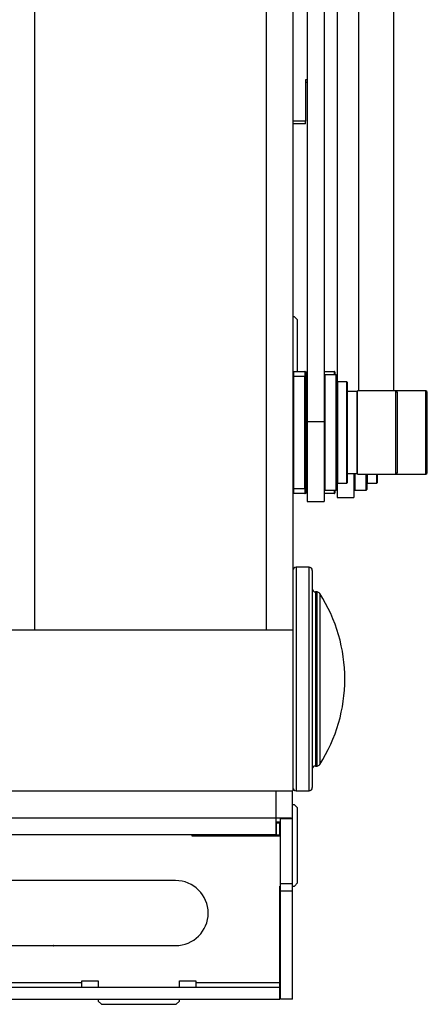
# Model space of a CAD drawing. Header units: inches. Extents: x 5 to 165, y 3 to 108.
# Tile 15 of 139: x 40.98 to 43.49, y 34.41 to 40.46. Entities that reach past the tile are written whole.
import ezdxf

# ---------------------------------------------------------------- set-up
doc = ezdxf.new("R2010")
doc.units = ezdxf.units.IN
doc.header["$LTSCALE"] = 10
doc.header["$MEASUREMENT"] = 0
doc.header["$PDSIZE"] = -1

msp = doc.modelspace()

# ---------------------------------------------------------------- linework, layer by layer
at = {"color": 7, "linetype": 'Continuous', "lineweight": 25}
for p, q in [((41.076673, 36.711265), (41.076673, 51.711265)), ((42.498673, 51.711265), (42.498673, 36.711265)), ((42.934673, 50.314071), (42.934673, 38.275926)), ((42.662673, 50.250189), (42.662673, 36.711265)), ((43.284673, 38.182332), (43.284673, 50.169227)), ((42.750673, 46.286092), (42.750673, 37.99448)), ((42.854673, 46.286092), (42.854673, 37.99448)), ((42.750673, 40.094934), (42.740673, 40.094934)), ((42.740673, 40.094934), (42.740673, 39.840757)), ((42.750673, 40.078281), (42.740673, 40.078281)), ((42.740673, 39.840757), (42.662673, 39.840757)), ((42.740673, 39.824104), (42.740673, 39.840757)), ((42.740673, 39.824104), (42.662673, 39.824104)), ((42.672673, 38.638265), (42.662673, 38.638265)), ((42.692673, 38.618265), (42.672673, 38.638265)), ((42.692673, 38.30099), (42.692673, 38.618265)), ((42.66763, 38.270773), (42.662673, 38.270773)), ((42.66763, 38.300772), (42.73763, 38.301382)), ((42.73763, 38.271384), (42.66763, 38.270773)), ((42.66763, 38.270773), (42.66763, 37.58208)), ((42.73763, 37.581469), (42.73763, 38.271384)), ((42.742673, 38.271384), (42.73763, 38.271384)), ((42.741274, 38.299852), (42.750673, 38.299934)), ((42.742673, 38.296383), (42.742673, 38.271384)), ((42.742673, 38.271384), (42.742673, 37.581469)), ((42.854673, 38.300842), (42.91663, 38.301382)), ((42.929673, 38.280926), (42.859673, 38.280926)), ((42.921673, 38.296383), (42.921673, 38.280926)), ((42.934673, 38.275926), (42.934673, 37.951679)), ((42.995673, 38.237176), (42.936673, 38.237176)), ((42.997673, 38.235176), (42.997673, 37.617676)), ((43.057485, 38.178395), (42.999673, 38.178395)), ((43.295548, 38.182332), (43.059485, 38.182332)), ((43.059485, 37.859425), (43.059485, 38.182332)), ((43.479548, 38.182332), (43.295548, 38.182332)), ((43.305548, 37.862043), (43.305548, 38.172332)), ((43.489548, 38.16529), (43.489548, 38.172332)), ((43.489548, 37.680521), (43.489548, 38.16529)), ((42.750673, 38.083907), (42.742673, 38.083907)), ((42.750673, 37.99448), (42.854673, 37.99448)), ((42.750673, 37.99448), (42.750673, 37.501426)), ((42.854673, 37.99448), (42.854673, 37.501426)), ((42.934673, 37.951679), (42.934673, 37.576926)), ((43.059485, 37.670521), (43.059485, 37.859425)), ((43.305548, 37.680521), (43.305548, 37.862043)), ((42.742673, 37.768946), (42.750673, 37.768946)), ((42.999673, 37.674458), (43.057485, 37.674458)), ((43.038673, 37.674458), (43.038673, 37.526426)), ((43.059485, 37.670521), (43.295548, 37.670521)), ((43.118673, 37.670521), (43.118673, 37.576926)), ((43.181673, 37.670521), (43.181673, 37.617676)), ((43.295548, 37.670521), (43.479548, 37.670521)), ((42.936673, 37.615676), (42.995673, 37.615676)), ((43.120673, 37.615676), (43.179673, 37.615676)), ((42.66763, 37.58208), (42.662673, 37.58208)), ((42.66763, 37.58208), (42.73763, 37.581469)), ((42.73763, 37.55147), (42.66763, 37.552081)), ((42.742673, 37.581469), (42.73763, 37.581469)), ((42.750673, 37.552919), (42.741274, 37.553001)), ((42.742673, 37.581469), (42.742673, 37.55647)), ((42.91663, 37.55147), (42.854673, 37.552011)), ((42.859673, 37.571926), (42.929673, 37.571926)), ((42.921673, 37.571926), (42.921673, 37.55647)), ((42.934673, 37.576926), (42.934673, 37.526426)), ((43.043673, 37.571926), (43.113673, 37.571926)), ((42.750673, 37.501426), (42.854673, 37.501426)), ((42.934673, 37.526426), (43.038673, 37.526426)), ((42.762673, 37.098765), (42.682673, 37.098765)), ((42.782673, 37.078765), (42.782673, 36.568283)), ((42.81181, 36.946265), (42.802673, 36.946265)), ((41.076673, 36.711265), (40.912673, 36.711265)), ((42.498673, 36.711265), (41.076673, 36.711265)), ((42.662673, 36.711265), (42.498673, 36.711265)), ((42.662673, 36.711265), (42.662673, 36.206081)), ((42.782673, 36.568283), (42.782673, 35.743765)), ((42.662673, 36.206081), (42.662673, 35.723765)), ((42.802673, 35.876265), (42.81181, 35.876265)), ((37.641689, 35.723765), (42.662673, 35.723765)), ((42.661673, 35.554104), (42.661673, 35.723765)), ((42.682673, 35.723765), (42.762673, 35.723765)), ((42.672673, 35.638265), (42.661673, 35.638265)), ((42.692673, 35.618265), (42.672673, 35.638265)), ((42.692673, 35.158265), (42.692673, 35.618265)), ((42.587673, 35.531265), (42.559069, 35.531265)), ((42.587673, 35.554104), (42.661673, 35.554104)), ((42.587673, 35.152265), (42.587673, 35.554104)), ((42.661673, 35.152265), (42.661673, 35.554104)), ((42.559835, 35.526265), (42.559835, 35.452265)), ((42.559835, 35.526265), (42.582673, 35.526265)), ((42.582673, 35.452265), (42.582673, 35.526265)), ((42.559835, 35.452265), (39.986673, 35.452265)), ((42.042673, 35.452265), (42.042673, 35.446265)), ((42.042673, 35.446265), (42.587673, 35.446265)), ((42.559835, 35.452265), (42.582673, 35.452265)), ((41.942673, 35.172265), (38.942673, 35.172265)), ((42.582673, 35.138265), (42.587673, 35.138265)), ((42.582673, 34.546265), (42.582673, 35.138265)), ((42.661673, 35.152265), (42.587673, 35.152265)), ((42.587673, 35.107243), (42.587673, 35.152265)), ((42.661673, 35.107243), (42.661673, 35.152265)), ((42.661673, 35.138265), (42.672673, 35.138265)), ((42.672673, 35.138265), (42.692673, 35.158265)), ((42.661673, 35.107243), (42.587673, 35.107243)), ((42.587673, 34.442265), (42.587673, 35.107243)), ((42.661673, 34.442265), (42.661673, 35.107243)), ((38.942673, 34.772265), (41.942673, 34.772265)), ((35.865089, 34.516265), (42.582673, 34.516265)), ((39.066673, 34.546265), (41.366673, 34.546265)), ((41.366673, 34.556265), (41.466673, 34.556265)), ((41.366673, 34.546265), (41.366673, 34.556265)), ((41.366673, 34.516265), (41.366673, 34.546265)), ((41.466673, 34.556265), (41.466673, 34.516265)), ((41.966673, 34.556265), (42.066673, 34.556265)), ((41.966673, 34.516265), (41.966673, 34.556265)), ((42.066673, 34.556265), (42.066673, 34.546265)), ((42.066673, 34.546265), (42.582673, 34.546265)), ((42.066673, 34.546265), (42.066673, 34.516265)), ((42.582673, 34.516265), (42.582673, 34.546265)), ((42.582673, 34.442265), (42.582673, 34.516265)), ((35.863152, 34.442265), (42.582673, 34.442265)), ((41.466673, 34.442265), (41.466673, 34.431265)), ((41.966673, 34.431265), (41.966673, 34.442265)), ((42.661673, 34.442265), (42.587673, 34.442265)), ((41.466673, 34.431265), (41.486673, 34.411265)), ((41.486673, 34.411265), (41.946673, 34.411265)), ((41.946673, 34.411265), (41.966673, 34.431265))]:
    msp.add_line(p, q, dxfattribs=at)
at = {"color": 8, "linetype": 'Continuous', "lineweight": 25}
for p, q in [((43.068673, 38.182332), (43.068673, 50.292614)), ((42.750673, 38.269935), (42.742673, 38.269865)), ((42.859673, 38.280926), (42.859673, 37.571926)), ((42.929673, 37.95204), (42.929673, 38.280926)), ((42.936673, 38.237176), (42.936673, 37.753103)), ((42.995673, 37.615676), (42.995673, 38.237176)), ((42.999673, 37.860456), (42.999673, 38.178395)), ((43.057485, 37.860456), (43.057485, 38.178395)), ((43.295548, 37.859425), (43.295548, 38.182332)), ((43.479548, 38.175004), (43.479548, 38.182332)), ((43.479548, 37.670521), (43.479548, 38.175004)), ((42.929673, 37.571926), (42.929673, 37.95204)), ((42.999673, 37.674458), (42.999673, 37.860456)), ((43.057485, 37.674458), (43.057485, 37.860456)), ((43.295548, 37.670521), (43.295548, 37.859425)), ((42.936673, 37.753103), (42.936673, 37.615676)), ((43.043673, 37.674458), (43.043673, 37.571926)), ((43.113673, 37.571926), (43.113673, 37.670521)), ((43.120673, 37.670521), (43.120673, 37.615676)), ((43.179673, 37.615676), (43.179673, 37.670521)), ((42.742673, 37.582987), (42.750673, 37.582918)), ((42.682673, 37.098765), (42.682673, 35.723765)), ((42.762673, 36.572988), (42.762673, 37.098765)), ((42.802673, 36.946265), (42.802673, 36.537115)), ((42.81181, 36.537115), (42.81181, 36.946265)), ((42.828648, 36.937056), (42.828648, 36.534949)), ((42.762673, 35.723765), (42.762673, 36.572988)), ((42.802673, 36.537115), (42.802673, 35.876265)), ((42.81181, 35.876265), (42.81181, 36.537115)), ((42.828648, 36.534949), (42.828648, 35.885473)), ((42.557673, 35.723765), (42.557673, 35.556265)), ((42.557673, 35.556265), (39.986673, 35.556265))]:
    msp.add_line(p, q, dxfattribs=at)
at = {"color": 7, "linetype": 'Continuous', "lineweight": 25}
for centre, radius, start, end in [((42.667673, 38.295772), 0.005, 90.5, 180), ((42.737673, 38.296383), 0.005, 0, 90.5), ((42.859673, 38.275926), 0.005, 90, 180), ((42.916673, 38.296383), 0.005, 0, 90.5), ((42.929673, 38.275926), 0.005, 0, 90), ((42.936673, 38.235176), 0.002, 90, 180), ((42.995673, 38.235176), 0.002, 0, 90), ((42.999673, 38.176395), 0.002, 90, 180), ((43.057485, 38.180395), 0.002, 270, 0), ((43.295548, 38.172332), 0.01, 0, 90), ((43.479548, 38.172332), 0.01, 0, 90), ((42.999673, 37.676458), 0.002, 180, 270), ((43.057485, 37.672458), 0.002, 360, 90), ((43.295548, 37.680521), 0.01, 270, 360), ((43.479548, 37.680521), 0.01, 270, 360), ((42.936673, 37.617676), 0.002, 180, 270), ((42.995673, 37.617676), 0.002, 270, 360), ((43.120673, 37.617676), 0.002, 180, 270), ((43.179673, 37.617676), 0.002, 270, 360), ((42.667673, 37.557081), 0.005, 180, 269.5), ((42.737673, 37.55647), 0.005, 269.5, 0), ((42.859673, 37.576926), 0.005, 180, 270), ((42.916673, 37.55647), 0.005, 269.5, 0), ((42.929673, 37.576926), 0.005, 270, 360), ((43.043673, 37.576926), 0.005, 180, 270), ((43.113673, 37.576926), 0.005, 270, 360), ((42.682673, 37.078765), 0.02, 90, 180), ((42.762673, 37.078765), 0.02, 0, 90), ((42.802673, 36.966265), 0.02, 180, 270), ((42.81181, 36.926265), 0.02, 32.65478, 90), ((42.00822, 36.411265), 0.974453, 327.34522, 32.65478), ((42.802673, 35.856265), 0.02, 90, 180), ((42.81181, 35.896265), 0.02, 270, 327.34522), ((42.682673, 35.743765), 0.02, 180, 270), ((42.762673, 35.743765), 0.02, 270, 360), ((41.942673, 34.972265), 0.2, 270, 90)]:
    msp.add_arc(centre, radius, start, end, dxfattribs=at)
for centre, major_axis, start_param, end_param in [((42.667673, 38.270771), (-0.000044, 0.030001), 0.00001058, 1.57073075), ((42.737673, 38.271382), (-0.000044, 0.030001), 0.00001058, 1.57073075), ((42.667673, 37.582082), (0.000044, 0.030001), 1.5708619, 3.14158208), ((42.737673, 37.581471), (0.000044, 0.030001), 1.5708619, 3.14158208)]:
    msp.add_ellipse(centre, major_axis=major_axis, ratio=0.00145429, start_param=start_param, end_param=end_param, dxfattribs=at)
at = {"color": 8, "linetype": 'Continuous', "lineweight": 25}
for centre, major_axis, start_param, end_param in [((42.916673, 38.271382), (-0.000044, 0.030001), 0.00001058, 1.24701555), ((42.916673, 37.581471), (0.000044, 0.030001), 1.8945771, 3.14158208)]:
    msp.add_ellipse(centre, major_axis=major_axis, ratio=0.00145429, start_param=start_param, end_param=end_param, dxfattribs=at)
at = {"color": 7, "linetype": 'Continuous', "lineweight": 25}
for points, knots in [([(42.662673, 38.300728), (42.662676, 38.300728), (42.664203, 38.300742), (42.666656, 38.300763), (42.667317, 38.300769), (42.66763, 38.300772)], [0, 0, 0, 0, 0.00081906, 0.52816393, 1, 1, 1, 1]), ([(42.66763, 37.552081), (42.667317, 37.552084), (42.666656, 37.55209), (42.664203, 37.552111), (42.662676, 37.552125), (42.662673, 37.552125)], [0, 0, 0, 0, 0.47183607, 0.99918094, 1, 1, 1, 1])]:
    msp.add_open_spline(points, degree=3, knots=knots, dxfattribs=at)
for points in [[(42.557673, 35.556265), (42.557854, 35.542637), (42.558214, 35.515381), (42.558754, 35.481005), (42.559294, 35.456955), (42.559655, 35.453828), (42.559835, 35.452265)], [(42.661673, 35.554104), (42.66011, 35.554284), (42.656984, 35.554644), (42.632934, 35.555184), (42.598557, 35.555724), (42.571301, 35.556085), (42.557673, 35.556265)]]:
    msp.add_open_spline(points, degree=3, dxfattribs=at)
at = {"color": 216, "linetype": 'Continuous', "lineweight": 35, "true_color": 0x800080}
msp.add_point((41.192673, 34.772265), dxfattribs=at)

doc.saveas('drawing.dxf')
